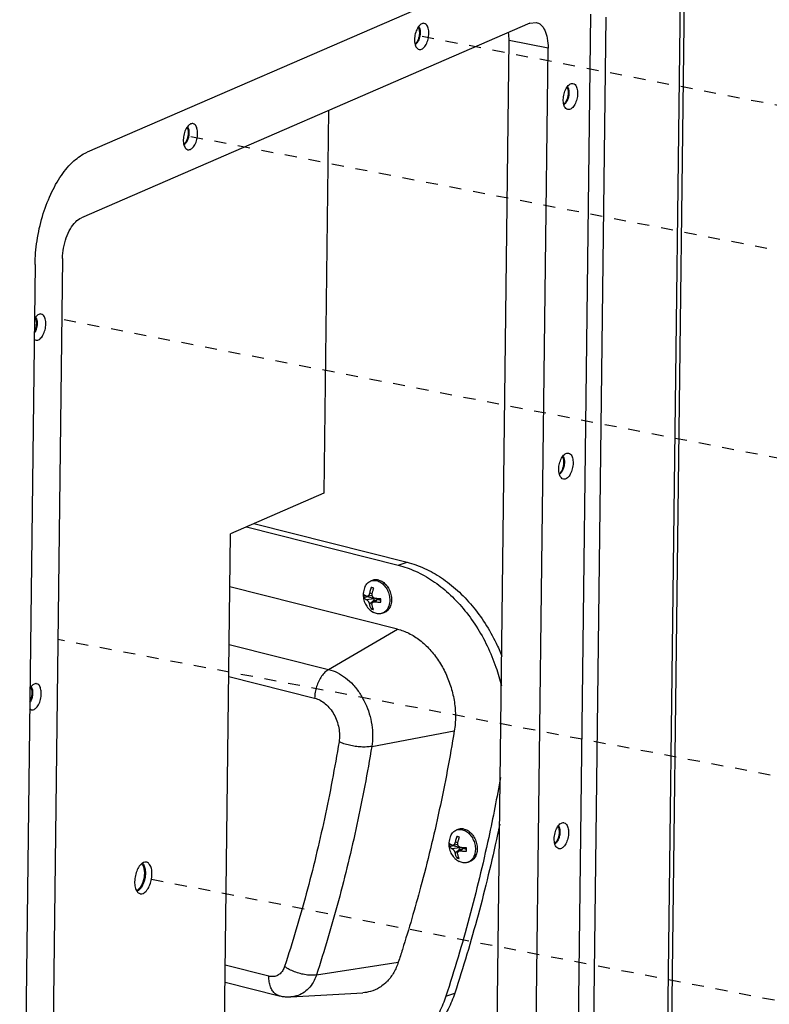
# Paper-space layout 'Layout1' of a CAD drawing. Header units: inches. Extents: x 29 to 351, y 58 to 234.
# Tile 61 of 104: x 82 to 89, y 180 to 189. Entities that reach past the tile are written whole.
import ezdxf

# ---------------------------------------------------------------- set-up
doc = ezdxf.new("R2010")
doc.units = ezdxf.units.IN
doc.header["$LTSCALE"] = 1.1
doc.header["$MEASUREMENT"] = 0
doc.linetypes.add('DASHED', pattern=[0.2, 0.1, -0.1])
doc.layers.get('0').update_dxf_attribs({"linetype": 'CONTINUOUS'})
doc.layers.add('3_ALL_AXES', color=7, linetype='CONTINUOUS')
doc.layers.add('7_ALL_FEATURES', color=7, linetype='CONTINUOUS')

psp = doc.layouts.get("Layout1")

# ---------------------------------------------------------------- linework, layer by layer
at = {"color": 4, "linetype": 'DASHED'}
for p, q in [((105.7652, 185.238), (85.7834, 189.1136)), ((103.641, 184.3169), (83.6593, 188.1925)), ((96.6437, 183.7657), (82.4767, 186.5135)), ((90.2829, 182.0809), (82.4407, 183.5713)), ((96.5828, 178.7908), (83.226, 181.3815))]:
    psp.add_line(p, q, dxfattribs=at)
at = {"color": 7, "linetype": 'Continuous'}
for p, q in [((84.9268, 188.4325), (84.8838, 184.9154)), ((84.8838, 184.9154), (84.0268, 184.5438)), ((84.1728, 184.6071), (85.568, 184.2557)), ((84.2413, 184.6368), (85.6493, 184.2822)), ((83.9623, 179.2611), (84.0268, 184.5438)), ((85.568, 184.2557), (85.6493, 184.2822)), ((85.3375, 184.1173), (85.3206, 184.1118)), ((85.5608, 183.6684), (84.0209, 184.0562)), ((85.2826, 183.9639), (85.2528, 183.9542)), ((85.2755, 183.9394), (85.3427, 183.9487)), ((85.2826, 183.9639), (85.2826, 183.9687)), ((85.3427, 183.9487), (85.2826, 183.9639)), ((85.3284, 183.9761), (85.2829, 183.9687)), ((85.303, 183.8974), (85.3487, 183.9397)), ((85.3281, 183.9909), (85.3042, 183.9976)), ((85.3753, 183.9392), (85.3368, 183.916)), ((85.3485, 183.923), (85.3487, 183.9397)), ((85.3788, 183.9396), (85.3554, 183.9193)), ((85.409, 183.9321), (85.3788, 183.9396)), ((85.3365, 183.8605), (85.318, 183.8545)), ((85.4353, 183.8179), (85.4184, 183.8124)), ((84.9288, 183.2975), (85.5608, 183.6684)), ((84.0144, 183.5278), (84.9288, 183.2975)), ((84.0108, 183.2323), (84.8002, 183.0334)), ((85.3241, 182.5904), (86.0832, 182.7338)), ((86.1243, 181.829), (86.1074, 181.8235)), ((86.0694, 181.6757), (86.0396, 181.6659)), ((86.0694, 181.6757), (86.0694, 181.6805)), ((86.1296, 181.6605), (86.0694, 181.6757)), ((86.1152, 181.6879), (86.0698, 181.6805)), ((86.1149, 181.7026), (86.091, 181.7093)), ((86.0623, 181.6512), (86.1296, 181.6605)), ((86.0898, 181.6092), (86.1355, 181.6514)), ((86.1233, 181.5723), (86.1048, 181.5663)), ((86.1621, 181.651), (86.1236, 181.6278)), ((86.1353, 181.6348), (86.1355, 181.6514)), ((86.1657, 181.6514), (86.1422, 181.6311)), ((86.1958, 181.6438), (86.1657, 181.6514)), ((86.2221, 181.5296), (86.2052, 181.5241)), ((84.3796, 180.4784), (83.9784, 180.5795)), ((84.8159, 180.4904), (85.5688, 180.6085)), ((83.9765, 180.4245), (84.4743, 180.2991)), ((84.5818, 180.2887), (85.2413, 180.3262)), ((86.0063, 180.2965), (86.0875, 180.323))]:
    psp.add_line(p, q, dxfattribs=at)
for centre, major_axis, ratio, end_param in [((85.3414, 183.94), (0.00459, -0.00702), 0.937286, 3.843734), ((85.3799, 183.9303), (0.00542, -0.00829), 0.670759, 2.985438), ((86.1283, 181.6518), (0.00459, -0.00702), 0.937286, 3.843734), ((86.1667, 181.6421), (0.00542, -0.00829), 0.670759, 2.985438)]:
    psp.add_ellipse(centre, major_axis=major_axis, ratio=ratio, start_param=2.439451, end_param=end_param, dxfattribs=at)
for points, start_tangent, end_tangent in [([(85.568, 184.2557), (85.7279, 184.1993), (85.8833, 184.1124), (86.0303, 183.9971), (86.1652, 183.8563), (86.2847, 183.6935), (86.3856, 183.513), (86.4654, 183.3192), (86.5153, 183.1474)], (0.969715, -0.244238), (0.230247, -0.973132)), ([(85.6493, 184.2822), (85.8091, 184.2259), (85.9645, 184.139), (86.1115, 184.0236), (86.2465, 183.8828), (86.3659, 183.7201), (86.4668, 183.5395), (86.5197, 183.4186)], (0.969715, -0.244238), (0.366728, -0.930328)), ([(85.2636, 184.0586), (85.2732, 184.0753), (85.2857, 184.0902), (85.3003, 184.102), (85.3165, 184.1103), (85.3206, 184.1118)], (0.430563, 0.902561), (0.950654, 0.310252)), ([(85.3206, 184.1118), (85.3341, 184.115), (85.3525, 184.1159), (85.3713, 184.113)], (0.950654, 0.310252), (0.969715, -0.244238)), ([(85.3882, 184.1185), (85.3694, 184.1214), (85.3509, 184.1205), (85.3375, 184.1173)], (-0.969715, 0.244238), (-0.950629, -0.310331)), ([(85.3713, 184.113), (85.3902, 184.1064), (85.4084, 184.0962), (85.4258, 184.0828), (85.4417, 184.0664), (85.4559, 184.0474), (85.4679, 184.0263), (85.4776, 184.0036), (85.4845, 183.9799), (85.4887, 183.9557), (85.4898, 183.9318)], (0.969715, -0.244238), (-0.012225, -0.999925)), ([(85.3882, 184.1185), (85.407, 184.1119), (85.4253, 184.1018), (85.4426, 184.0883), (85.4563, 184.0745)], (0.969715, -0.244238), (0.662515, -0.749049)), ([(85.2636, 184.0586), (85.2541, 184.0344), (85.2482, 184.009), (85.246, 183.983)], (-0.430549, -0.902567), (-0.012225, -0.999925)), ([(85.3204, 184.0507), (85.3132, 184.0313), (85.3079, 184.0136), (85.3042, 183.9976)], (-0.382585, -0.923921), (-0.198628, -0.980075)), ([(85.3445, 184.0446), (85.336, 184.0465), (85.3279, 184.0485), (85.3204, 184.0507)], (-0.979769, 0.200131), (-0.955469, 0.295093)), ([(85.3283, 183.9915), (85.3309, 184.0032), (85.3343, 184.0159), (85.3388, 184.0298), (85.3445, 184.0446)], (0.198628, 0.980075), (0.382585, 0.923921)), ([(85.4563, 184.0745), (85.4586, 184.0719), (85.4728, 184.0529), (85.4848, 184.0318), (85.4944, 184.0091), (85.5014, 183.9854), (85.5055, 183.9612), (85.5067, 183.9373), (85.5059, 183.9217)], (0.662515, -0.749049), (-0.097248, -0.99526)), ([(85.246, 183.983), (85.2474, 183.958), (85.2524, 183.933), (85.2607, 183.9094), (85.2719, 183.8875), (85.2859, 183.8675), (85.3022, 183.8498), (85.3206, 183.8344), (85.341, 183.8216)], (-0.012225, -0.999925), (0.880283, -0.474449)), ([(85.2525, 183.9691), (85.2525, 183.9641), (85.2526, 183.9591), (85.2528, 183.9542)], (-0.012225, -0.999925), (0.060573, -0.998164)), ([(85.2532, 183.9844), (85.2528, 183.9792), (85.2526, 183.9742), (85.2525, 183.9691)], (-0.081537, -0.99667), (-0.012225, -0.999925)), ([(85.2528, 183.9542), (85.2595, 183.9484), (85.2672, 183.9436), (85.2755, 183.9394)], (0.686177, -0.727435), (0.911688, -0.410884)), ([(85.2759, 183.9696), (85.2697, 183.9726), (85.2637, 183.976), (85.2581, 183.9799), (85.2532, 183.9844)], (-0.911688, 0.410884), (-0.686177, 0.727435)), ([(85.2755, 183.9394), (85.2791, 183.9374), (85.2824, 183.9348), (85.2853, 183.9319), (85.2881, 183.9287), (85.2908, 183.9251), (85.2933, 183.9212), (85.2957, 183.9171), (85.2978, 183.9128), (85.2998, 183.9082), (85.3015, 183.9031), (85.303, 183.8974)], (0.911688, -0.410884), (0.201193, -0.979552)), ([(85.2829, 183.9687), (85.2828, 183.9687), (85.2795, 183.9686), (85.2759, 183.9696)], (-0.986993, -0.16076), (-0.911688, 0.410884)), ([(85.3042, 183.9976), (85.3026, 183.9915), (85.3007, 183.9864), (85.2987, 183.9822), (85.2965, 183.9786), (85.294, 183.9755), (85.2914, 183.9729), (85.2886, 183.9709), (85.2858, 183.9695), (85.2829, 183.9687)], (-0.198628, -0.980075), (-0.986993, -0.16076)), ([(85.3284, 183.9761), (85.3278, 183.9795), (85.3275, 183.9852), (85.3283, 183.9915)], (-0.209758, 0.977753), (0.198628, 0.980075)), ([(85.3557, 183.9495), (85.35, 183.9509), (85.3452, 183.953), (85.3412, 183.9555), (85.3378, 183.9585), (85.3348, 183.962), (85.3322, 183.9659), (85.3302, 183.9701), (85.3287, 183.9746), (85.3284, 183.9761)], (-0.991136, 0.132852), (-0.209758, 0.977753)), ([(85.4096, 183.945), (85.3889, 183.9461), (85.3711, 183.9477), (85.3557, 183.9495)], (-0.999246, 0.038828), (-0.991136, 0.132852)), ([(85.4089, 183.9297), (85.409, 183.9348), (85.4093, 183.9398), (85.4096, 183.945)], (0.012225, 0.999925), (0.081537, 0.99667)), ([(85.4093, 183.9148), (85.409, 183.9197), (85.4089, 183.9247), (85.4089, 183.9297)], (-0.060573, 0.998164), (0.012225, 0.999925)), ([(85.4898, 183.9318), (85.4881, 183.9085), (85.4834, 183.8866), (85.4759, 183.8665), (85.4658, 183.8488), (85.4533, 183.8339), (85.4387, 183.8221), (85.4344, 183.8195)], (-0.012225, -0.999925), (-0.867513, -0.497415)), ([(85.303, 183.8974), (85.3053, 183.8874), (85.3085, 183.8768), (85.3126, 183.8658), (85.318, 183.8545)], (0.201193, -0.979552), (0.470666, -0.882311)), ([(85.318, 183.8545), (85.3255, 183.8523), (85.3336, 183.8503), (85.3421, 183.8484)], (0.955469, -0.295093), (0.979769, -0.200131)), ([(85.3271, 183.8914), (85.3265, 183.8968), (85.3268, 183.9013), (85.3278, 183.9052), (85.3294, 183.9085), (85.3315, 183.9115), (85.3341, 183.9141), (85.3368, 183.916)], (-0.201193, 0.979552), (0.856605, 0.515973)), ([(85.3421, 183.8484), (85.3353, 183.8633), (85.3304, 183.8777), (85.3271, 183.8914)], (-0.470666, 0.882311), (-0.201193, 0.979552)), ([(85.3368, 183.916), (85.3372, 183.9163), (85.3407, 183.9179), (85.3447, 183.919), (85.3496, 183.9196), (85.3554, 183.9193)], (0.856605, 0.515973), (0.991136, -0.132852)), ([(85.3554, 183.9193), (85.3665, 183.918), (85.3791, 183.9167), (85.3933, 183.9156), (85.4093, 183.9148)], (0.991136, -0.132852), (0.999246, -0.038828)), ([(85.5059, 183.9217), (85.5049, 183.914), (85.5002, 183.8921), (85.4928, 183.872), (85.4826, 183.8543), (85.4702, 183.8394), (85.4556, 183.8277), (85.4394, 183.8193), (85.4353, 183.8179)], (-0.097248, -0.99526), (-0.950629, -0.310331)), ([(85.3677, 183.8111), (85.3489, 183.8177), (85.341, 183.8216)], (-0.969715, 0.244238), (-0.880281, 0.474454)), ([(85.4184, 183.8124), (85.4049, 183.8092), (85.3865, 183.8082), (85.3677, 183.8111)], (-0.950654, -0.310252), (-0.969715, 0.244238)), ([(85.4344, 183.8195), (85.4225, 183.8138), (85.4184, 183.8124)], (-0.867513, -0.497415), (-0.950654, -0.310252)), ([(85.5608, 183.6684), (85.6653, 183.6292), (85.7655, 183.5659), (85.8577, 183.4809), (85.9383, 183.3773), (86.0044, 183.259), (86.0534, 183.1307), (86.0835, 182.997), (86.0936, 182.863), (86.0832, 182.7338)], (0.969715, -0.244238), (-0.161833, -0.986818)), ([(84.9288, 183.2975), (84.8948, 183.2714), (84.8638, 183.2351), (84.8376, 183.1906), (84.8177, 183.1403), (84.805, 183.087), (84.8002, 183.0334)], (-0.862489, -0.506076), (-0.012225, -0.999925)), ([(84.9288, 183.2975), (85.0079, 183.2679), (85.0837, 183.22), (85.1535, 183.1556), (85.2145, 183.0773), (85.2645, 182.9878), (85.3016, 182.8907), (85.3243, 182.7895), (85.332, 182.6881), (85.3241, 182.5904)], (0.969715, -0.244238), (-0.161833, -0.986818)), ([(84.8002, 183.0334), (84.8506, 183.0138), (84.8982, 182.9812), (84.941, 182.9373), (84.9768, 182.8842), (85.0041, 182.8244), (85.0215, 182.7606), (85.0282, 182.6959), (85.0238, 182.6334)], (0.96884, -0.247686), (-0.159261, -0.987237)), ([(86.0832, 182.7338), (85.9453, 182.0058), (85.7737, 181.2966), (85.6059, 180.7237)], (-0.161833, -0.986818), (-0.302095, -0.953278)), ([(85.0238, 182.6334), (84.8899, 181.9258), (84.723, 181.2366), (84.5239, 180.5678)], (-0.161871, -0.986812), (-0.310697, -0.950509)), ([(85.3241, 182.5904), (85.1879, 181.8711), (85.0183, 181.1703), (84.8159, 180.4904)], (-0.161833, -0.986818), (-0.310737, -0.950496)), ([(85.3241, 182.5904), (85.2784, 182.585), (85.2272, 182.5849), (85.1733, 182.5901), (85.1195, 182.6003), (85.0688, 182.615), (85.0238, 182.6334)], (-0.982607, -0.185698), (-0.900644, 0.434557)), ([(86.5072, 182.3052), (86.3988, 181.7532), (86.2199, 181.0139), (86.0063, 180.2965)], (-0.174894, -0.984587), (-0.310737, -0.950496)), ([(86.5003, 181.8751), (86.4801, 181.7798), (86.3011, 181.0404), (86.0875, 180.323)], (-0.204274, -0.978914), (-0.310737, -0.950496)), ([(86.0504, 181.7704), (86.0409, 181.7462), (86.035, 181.7207), (86.0328, 181.6948)], (-0.430549, -0.902567), (-0.012225, -0.999925)), ([(86.0504, 181.7704), (86.06, 181.7871), (86.0725, 181.802), (86.0871, 181.8138), (86.1033, 181.8221), (86.1074, 181.8235)], (0.430563, 0.902561), (0.950654, 0.310252)), ([(86.1072, 181.7625), (86.1, 181.743), (86.0947, 181.7253), (86.091, 181.7093)], (-0.382585, -0.923921), (-0.198628, -0.980075)), ([(86.1313, 181.7564), (86.1228, 181.7583), (86.1147, 181.7603), (86.1072, 181.7625)], (-0.979769, 0.200131), (-0.955469, 0.295093)), ([(86.1074, 181.8235), (86.1209, 181.8267), (86.1393, 181.8277), (86.1582, 181.8248)], (0.950654, 0.310252), (0.969715, -0.244238)), ([(86.1151, 181.7033), (86.1177, 181.715), (86.1212, 181.7277), (86.1256, 181.7415), (86.1313, 181.7564)], (0.198628, 0.980075), (0.382585, 0.923921)), ([(86.175, 181.8303), (86.1562, 181.8332), (86.1378, 181.8323), (86.1243, 181.829)], (-0.969715, 0.244238), (-0.950629, -0.310331)), ([(86.1582, 181.8248), (86.177, 181.8182), (86.1953, 181.808), (86.2126, 181.7946), (86.2285, 181.7781), (86.2427, 181.7591), (86.2548, 181.738), (86.2644, 181.7153), (86.2713, 181.6916), (86.2755, 181.6675), (86.2767, 181.6435)], (0.969715, -0.244238), (-0.012225, -0.999925)), ([(86.175, 181.8303), (86.1938, 181.8237), (86.2121, 181.8135), (86.2295, 181.8001), (86.2431, 181.7863)], (0.969715, -0.244238), (0.662515, -0.749049)), ([(86.2431, 181.7863), (86.2454, 181.7836), (86.2596, 181.7646), (86.2716, 181.7435), (86.2812, 181.7209), (86.2882, 181.6972), (86.2923, 181.673), (86.2935, 181.649), (86.2927, 181.6335)], (0.662515, -0.749049), (-0.097248, -0.99526)), ([(86.0328, 181.6948), (86.0342, 181.6698), (86.0392, 181.6448), (86.0475, 181.6212), (86.0587, 181.5992), (86.0727, 181.5793), (86.089, 181.5615), (86.1074, 181.5462), (86.1278, 181.5334)], (-0.012225, -0.999925), (0.880283, -0.474449)), ([(86.04, 181.6961), (86.0396, 181.691), (86.0394, 181.6859), (86.0393, 181.6809)], (-0.081537, -0.99667), (-0.012225, -0.999925)), ([(86.0393, 181.6809), (86.0393, 181.6758), (86.0394, 181.6709), (86.0396, 181.6659)], (-0.012225, -0.999925), (0.060573, -0.998164)), ([(86.0396, 181.6659), (86.0463, 181.6602), (86.054, 181.6553), (86.0623, 181.6512)], (0.686177, -0.727435), (0.911688, -0.410884)), ([(86.0627, 181.6814), (86.0565, 181.6844), (86.0505, 181.6878), (86.0449, 181.6917), (86.04, 181.6961)], (-0.911688, 0.410884), (-0.686177, 0.727435)), ([(86.0698, 181.6805), (86.0696, 181.6804), (86.0663, 181.6804), (86.0627, 181.6814)], (-0.986993, -0.16076), (-0.911688, 0.410884)), ([(86.091, 181.7093), (86.0894, 181.7032), (86.0876, 181.6982), (86.0855, 181.694), (86.0833, 181.6904), (86.0808, 181.6873), (86.0782, 181.6847), (86.0755, 181.6827), (86.0726, 181.6813), (86.0698, 181.6805)], (-0.198628, -0.980075), (-0.986993, -0.16076)), ([(86.1152, 181.6878), (86.1146, 181.6913), (86.1144, 181.6969), (86.1151, 181.7033)], (-0.209758, 0.977753), (0.198628, 0.980075)), ([(86.1426, 181.6613), (86.1368, 181.6626), (86.132, 181.6647), (86.128, 181.6673), (86.1246, 181.6703), (86.1216, 181.6737), (86.119, 181.6777), (86.117, 181.6819), (86.1155, 181.6864), (86.1152, 181.6878)], (-0.991136, 0.132852), (-0.209758, 0.977753)), ([(86.0623, 181.6512), (86.0659, 181.6491), (86.0692, 181.6465), (86.0721, 181.6436), (86.0749, 181.6404), (86.0776, 181.6369), (86.0802, 181.6329), (86.0825, 181.6288), (86.0846, 181.6245), (86.0866, 181.62), (86.0884, 181.6148), (86.0898, 181.6092)], (0.911688, -0.410884), (0.201193, -0.979552)), ([(86.0898, 181.6092), (86.0922, 181.5991), (86.0953, 181.5885), (86.0995, 181.5775), (86.1048, 181.5663)], (0.201193, -0.979552), (0.470666, -0.882311)), ([(86.1139, 181.6031), (86.1133, 181.6085), (86.1136, 181.6131), (86.1147, 181.6169), (86.1162, 181.6203), (86.1183, 181.6233), (86.121, 181.6259), (86.1236, 181.6278)], (-0.201193, 0.979552), (0.856605, 0.515973)), ([(86.1289, 181.5602), (86.1221, 181.575), (86.1172, 181.5894), (86.1139, 181.6031)], (-0.470666, 0.882311), (-0.201193, 0.979552)), ([(86.1236, 181.6278), (86.124, 181.628), (86.1275, 181.6297), (86.1315, 181.6308), (86.1364, 181.6314), (86.1422, 181.6311)], (0.856605, 0.515973), (0.991136, -0.132852)), ([(86.1422, 181.6311), (86.1533, 181.6297), (86.1659, 181.6285), (86.1801, 181.6274), (86.1961, 181.6265)], (0.991136, -0.132852), (0.999246, -0.038828)), ([(86.1964, 181.6567), (86.1758, 181.6579), (86.1579, 181.6594), (86.1426, 181.6613)], (-0.999246, 0.038828), (-0.991136, 0.132852)), ([(86.1957, 181.6415), (86.1958, 181.6465), (86.1961, 181.6516), (86.1964, 181.6567)], (0.012225, 0.999925), (0.081537, 0.99667)), ([(86.1961, 181.6265), (86.1958, 181.6314), (86.1957, 181.6364), (86.1957, 181.6415)], (-0.060573, 0.998164), (0.012225, 0.999925)), ([(86.2767, 181.6435), (86.2749, 181.6203), (86.2702, 181.5984), (86.2627, 181.5783), (86.2526, 181.5606), (86.2401, 181.5457), (86.2256, 181.5339), (86.2213, 181.5313)], (-0.012225, -0.999925), (-0.867513, -0.497415)), ([(86.2927, 181.6335), (86.2918, 181.6258), (86.2871, 181.6039), (86.2796, 181.5838), (86.2695, 181.5661), (86.257, 181.5512), (86.2424, 181.5394), (86.2262, 181.5311), (86.2221, 181.5296)], (-0.097248, -0.99526), (-0.950629, -0.310331)), ([(86.1048, 181.5663), (86.1123, 181.5641), (86.1204, 181.5621), (86.1289, 181.5602)], (0.955469, -0.295093), (0.979769, -0.200131)), ([(86.1545, 181.5229), (86.1357, 181.5295), (86.1278, 181.5334)], (-0.969715, 0.244238), (-0.880281, 0.474454)), ([(86.2052, 181.5241), (86.1918, 181.5209), (86.1733, 181.52), (86.1545, 181.5229)], (-0.950654, -0.310252), (-0.969715, 0.244238)), ([(86.2213, 181.5313), (86.2093, 181.5256), (86.2052, 181.5241)], (-0.867513, -0.497415), (-0.950654, -0.310252)), ([(85.6059, 180.7237), (85.5688, 180.6085)], (-0.302095, -0.953278), (-0.310737, -0.950496)), ([(85.5688, 180.6085), (85.5267, 180.513), (85.4684, 180.4341), (85.4496, 180.4156)], (-0.310737, -0.950496), (-0.735905, -0.677085)), ([(84.5239, 180.5678), (84.5067, 180.5309), (84.4819, 180.5018), (84.4512, 180.4827), (84.4162, 180.4748), (84.3796, 180.4784)], (-0.311235, -0.950333), (-0.969874, 0.243607)), ([(84.8159, 180.4904), (84.7708, 180.4874), (84.7206, 180.4913), (84.668, 180.5021), (84.6158, 180.5191), (84.5669, 180.5414), (84.5239, 180.5678)], (-0.987931, -0.154893), (-0.814136, 0.580675)), ([(84.8159, 180.4904), (84.7857, 180.4222), (84.7441, 180.3658), (84.6927, 180.3237), (84.6337, 180.2975), (84.5818, 180.2887)], (-0.310737, -0.950496), (-0.998364, -0.057179)), ([(84.4743, 180.2991), (84.4691, 180.3006), (84.4388, 180.3168), (84.4135, 180.3445), (84.3946, 180.3821), (84.3831, 180.4275), (84.3796, 180.4784)], (-0.97012, 0.242626), (0.012225, 0.999925)), ([(85.4496, 180.4156), (85.4076, 180.3823)], (-0.735905, -0.677085), (-0.829149, -0.559027)), ([(85.4076, 180.3823), (85.3965, 180.3752), (85.314, 180.3385), (85.2412, 180.3262)], (-0.829149, -0.559027), (-0.998374, -0.057)), ([(86.0875, 180.323), (86.027, 180.1758), (85.9476, 180.0465), (85.8513, 179.938), (85.7404, 179.8529), (85.6172, 179.7931), (85.5968, 179.786)], (-0.310737, -0.950496), (-0.950623, -0.310348)), ([(84.4743, 180.2991), (84.5102, 180.2919), (84.5461, 180.2885), (84.5818, 180.2887)], (0.969715, -0.244238), (0.998384, 0.056819)), ([(86.0063, 180.2965), (85.9457, 180.1493), (85.8664, 180.02), (85.7701, 179.9115), (85.6591, 179.8264), (85.5944, 179.791)], (-0.310737, -0.950496), (-0.902755, -0.430154))]:
    psp.add_spline(points, degree=3, dxfattribs=dict(at, start_tangent=start_tangent, end_tangent=end_tangent))
at = {"layer": '3_ALL_AXES', "color": 7, "linetype": 'Continuous'}
for points, start_tangent, end_tangent in [([(85.8065, 189.2332), (85.7995, 189.234), (85.7702, 189.2213), (85.7435, 189.1873), (85.7247, 189.1387), (85.7176, 189.0851)], (-0.974783, 0.223156), (-0.012225, -0.999925)), ([(85.8493, 189.1422), (85.8434, 189.1901), (85.8256, 189.2229), (85.8065, 189.2332)], (0.012225, 0.999925), (-0.974783, 0.223156)), ([(85.7176, 189.0851), (85.7235, 189.0372), (85.7413, 189.0044), (85.7603, 188.9941)], (-0.012225, -0.999925), (0.974783, -0.223156)), ([(85.7603, 188.9941), (85.7674, 188.9932), (85.7967, 189.006), (85.8234, 189.04), (85.8421, 189.0886), (85.8493, 189.1422)], (0.974783, -0.223156), (0.012225, 0.999925)), ([(87.0842, 188.533), (87.0913, 188.5866), (87.1101, 188.6352), (87.1368, 188.6692), (87.1661, 188.6819), (87.1731, 188.6811)], (0.012225, 0.999925), (0.974783, -0.223156)), ([(87.1731, 188.6811), (87.1922, 188.6708), (87.21, 188.638), (87.2159, 188.5901)], (0.974783, -0.223156), (-0.012225, -0.999925)), ([(87.2159, 188.5901), (87.2088, 188.5365), (87.19, 188.4879), (87.1633, 188.4538), (87.134, 188.4411), (87.127, 188.442)], (-0.012225, -0.999925), (-0.974783, 0.223156)), ([(87.127, 188.442), (87.1079, 188.4523), (87.0901, 188.485), (87.0842, 188.533)], (-0.974783, 0.223156), (0.012225, 0.999925)), ([(83.6824, 188.312), (83.6753, 188.3129), (83.646, 188.3002), (83.6193, 188.2661), (83.6006, 188.2175), (83.5934, 188.1639)], (-0.974783, 0.223156), (-0.012225, -0.999925)), ([(83.7251, 188.221), (83.7192, 188.2689), (83.7014, 188.3017), (83.6824, 188.312)], (0.012225, 0.999925), (-0.974783, 0.223156)), ([(83.6362, 188.0729), (83.6432, 188.0721), (83.6725, 188.0848), (83.6992, 188.1188), (83.718, 188.1674), (83.7251, 188.221)], (0.974783, -0.223156), (0.012225, 0.999925)), ([(83.5934, 188.1639), (83.5993, 188.116), (83.6171, 188.0832), (83.6362, 188.0729)], (-0.012225, -0.999925), (0.974783, -0.223156)), ([(82.2876, 186.5624), (82.2806, 186.5632), (82.2512, 186.5505), (82.2252, 186.5176)], (-0.974783, 0.223156), (-0.482352, -0.875977)), ([(82.3304, 186.4714), (82.3245, 186.5193), (82.3067, 186.5521), (82.2876, 186.5624)], (0.012225, 0.999925), (-0.974783, 0.223156)), ([(82.2414, 186.3233), (82.2485, 186.3224), (82.2778, 186.3351), (82.3044, 186.3692), (82.3232, 186.4178), (82.3304, 186.4714)], (0.974783, -0.223156), (0.012225, 0.999925)), ([(82.223, 186.333), (82.2414, 186.3233)], (0.749032, -0.662533), (0.974783, -0.223156)), ([(87.0427, 185.137), (87.0498, 185.1905), (87.0686, 185.2392), (87.0953, 185.2732), (87.1246, 185.2859), (87.1316, 185.2851)], (0.012225, 0.999925), (0.974783, -0.223156)), ([(87.1316, 185.2851), (87.1507, 185.2748), (87.1685, 185.242), (87.1744, 185.1941)], (0.974783, -0.223156), (-0.012225, -0.999925)), ([(87.1744, 185.1941), (87.1672, 185.1405), (87.1485, 185.0919), (87.1218, 185.0578), (87.0925, 185.0451), (87.0854, 185.0459)], (-0.012225, -0.999925), (-0.974783, 0.223156)), ([(87.0854, 185.0459), (87.0664, 185.0563), (87.0486, 185.089), (87.0427, 185.137)], (-0.974783, 0.223156), (0.012225, 0.999925)), ([(82.2461, 183.1664), (82.239, 183.1672), (82.2097, 183.1545), (82.1837, 183.1216)], (-0.974783, 0.223156), (-0.482352, -0.875977)), ([(82.2888, 183.0754), (82.2829, 183.1233), (82.2652, 183.1561), (82.2461, 183.1664)], (0.012225, 0.999925), (-0.974783, 0.223156)), ([(82.1999, 182.9272), (82.2069, 182.9264), (82.2362, 182.9391), (82.2629, 182.9732), (82.2817, 183.0218), (82.2888, 183.0754)], (0.974783, -0.223156), (0.012225, 0.999925)), ([(82.1815, 182.937), (82.1999, 182.9272)], (0.749032, -0.662533), (0.974783, -0.223156)), ([(87.0012, 181.7409), (87.0083, 181.7945), (87.0271, 181.8431), (87.0538, 181.8772), (87.0831, 181.8899), (87.0901, 181.8891)], (0.012225, 0.999925), (0.974783, -0.223156)), ([(87.0901, 181.8891), (87.1092, 181.8787), (87.127, 181.846), (87.1329, 181.798)], (0.974783, -0.223156), (-0.012225, -0.999925)), ([(87.1329, 181.798), (87.1257, 181.7445), (87.1069, 181.6958), (87.0803, 181.6618), (87.051, 181.6491), (87.0439, 181.6499)], (-0.012225, -0.999925), (-0.974783, 0.223156)), ([(87.0439, 181.6499), (87.0248, 181.6602), (87.0071, 181.693), (87.0012, 181.7409)], (-0.974783, 0.223156), (0.012225, 0.999925)), ([(83.2541, 181.5263), (83.2277, 181.523), (83.1971, 181.499), (83.1709, 181.4571), (83.1531, 181.4037), (83.1463, 181.3469)], (-0.985046, 0.172293), (-0.012225, -0.999925)), ([(83.3056, 181.416), (83.3002, 181.4675), (83.2835, 181.506), (83.2581, 181.5254), (83.2541, 181.5263)], (0.012225, 0.999925), (-0.985046, 0.172293)), ([(83.1978, 181.2366), (83.2243, 181.24), (83.2549, 181.264), (83.2811, 181.3059), (83.2989, 181.3592), (83.3056, 181.416)], (0.985046, -0.172293), (0.012225, 0.999925)), ([(83.1463, 181.3469), (83.1517, 181.2954), (83.1684, 181.257), (83.1939, 181.2375), (83.1978, 181.2366)], (-0.012225, -0.999925), (0.985046, -0.172293))]:
    psp.add_spline(points, degree=3, dxfattribs=dict(at, start_tangent=start_tangent, end_tangent=end_tangent))
at = {"layer": '7_ALL_FEATURES', "color": 7, "linetype": 'Continuous'}
for p, q in [((87.8094, 160.6738), (88.2023, 192.8077)), ((87.8467, 160.7095), (88.2396, 192.8434)), ((87.021, 189.9195), (82.7089, 188.0495)), ((87.1977, 177.7726), (87.3389, 189.319)), ((87.3369, 177.7456), (87.4781, 189.292)), ((86.778, 189.2353), (82.6571, 187.4482)), ((86.778, 189.2353), (86.8342, 189.2426)), ((86.4489, 177.8414), (86.5862, 189.0765)), ((86.9442, 189.0071), (86.5862, 189.0765)), ((86.8068, 177.772), (86.9442, 189.0071)), ((82.2315, 187.0167), (82.0903, 175.4703)), ((82.4835, 187.0727), (82.3461, 175.8375)), ((83.1636, 181.2681), (83.1681, 181.2698))]:
    psp.add_line(p, q, dxfattribs=at)
for points, start_tangent, end_tangent in [([(85.7224, 189.0464), (85.7264, 189.049), (85.7341, 189.0561), (85.7415, 189.0652), (85.7482, 189.0763), (85.754, 189.0888), (85.7587, 189.1025), (85.7622, 189.1169), (85.7645, 189.1315), (85.7654, 189.146), (85.7648, 189.1599), (85.7629, 189.1728), (85.7597, 189.1842), (85.7552, 189.1939), (85.7523, 189.1984)], (0.860752, 0.509025), (-0.598812, 0.80089)), ([(85.7566, 189.2039), (85.7603, 189.1976), (85.7651, 189.1857), (85.7682, 189.1717), (85.7698, 189.1562), (85.7696, 189.1396), (85.7676, 189.1226), (85.7641, 189.1057), (85.759, 189.0895), (85.7526, 189.0745), (85.745, 189.0613), (85.7366, 189.0503), (85.7275, 189.0419), (85.7234, 189.039)], (0.565648, -0.824647), (-0.852243, -0.523147)), ([(86.8342, 189.2426), (86.8772, 189.2209), (86.9139, 189.1706), (86.9371, 189.0965), (86.9442, 189.0071)], (0.980632, -0.195859), (-0.012225, -0.999925)), ([(86.5862, 189.0765), (86.5818, 189.1498)], (0.012225, 0.999925), (-0.141432, 0.989948)), ([(87.0891, 188.4943), (87.093, 188.4969), (87.1008, 188.504), (87.1081, 188.5131), (87.1148, 188.5242), (87.1206, 188.5367), (87.1253, 188.5504), (87.1289, 188.5647), (87.1311, 188.5794), (87.132, 188.5939), (87.1315, 188.6078), (87.1296, 188.6207), (87.1263, 188.6321), (87.1219, 188.6418), (87.1189, 188.6463)], (0.860752, 0.509025), (-0.598812, 0.80089)), ([(87.1233, 188.6518), (87.127, 188.6455), (87.1317, 188.6336), (87.1349, 188.6196), (87.1364, 188.6041), (87.1362, 188.5875), (87.1343, 188.5705), (87.1307, 188.5536), (87.1256, 188.5374), (87.1192, 188.5224), (87.1116, 188.5092), (87.1032, 188.4982), (87.0942, 188.4898), (87.09, 188.4869)], (0.565648, -0.824647), (-0.852243, -0.523147)), ([(83.5983, 188.1252), (83.6022, 188.1278), (83.61, 188.1349), (83.6173, 188.1441), (83.624, 188.1551), (83.6298, 188.1676), (83.6346, 188.1813), (83.6381, 188.1957), (83.6403, 188.2104), (83.6412, 188.2249), (83.6407, 188.2387), (83.6388, 188.2516), (83.6356, 188.2631), (83.6311, 188.2727), (83.6281, 188.2772)], (0.860752, 0.509025), (-0.598812, 0.80089)), ([(83.6325, 188.2827), (83.6362, 188.2765), (83.6409, 188.2645), (83.6441, 188.2505), (83.6456, 188.235), (83.6454, 188.2184), (83.6435, 188.2014), (83.6399, 188.1845), (83.6349, 188.1683), (83.6284, 188.1533), (83.6209, 188.1401), (83.6124, 188.1291), (83.6034, 188.1207), (83.5992, 188.1178)], (0.565648, -0.824647), (-0.852243, -0.523147)), ([(82.2315, 187.0167), (82.2496, 187.2357), (82.2992, 187.4592), (82.3754, 187.6629), (82.4736, 187.8366), (82.5891, 187.9701), (82.7089, 188.0495)], (0.012225, 0.999925), (0.917444, 0.397864)), ([(82.4835, 187.0727), (82.4929, 187.1693), (82.5181, 187.2642), (82.5564, 187.3471), (82.6046, 187.4108), (82.6571, 187.4482)], (0.012225, 0.999925), (0.917444, 0.397864)), ([(82.2377, 186.5331), (82.2414, 186.5268), (82.2461, 186.5149), (82.2493, 186.5009), (82.2508, 186.4854), (82.2506, 186.4688), (82.2487, 186.4518), (82.2452, 186.4349), (82.2401, 186.4187), (82.2337, 186.4037), (82.2261, 186.3905), (82.2239, 186.3873)], (0.565648, -0.824647), (-0.581084, -0.813843)), ([(82.224, 186.3965), (82.2292, 186.4055), (82.235, 186.418), (82.2398, 186.4317), (82.2433, 186.4461), (82.2456, 186.4607), (82.2464, 186.4752), (82.2459, 186.4891), (82.244, 186.502), (82.2408, 186.5134), (82.2363, 186.5231), (82.2334, 186.5276)], (0.548642, 0.836057), (-0.598812, 0.80089)), ([(87.0476, 185.0983), (87.0515, 185.1009), (87.0593, 185.1079), (87.0666, 185.1171), (87.0733, 185.1281), (87.0791, 185.1407), (87.0838, 185.1543), (87.0874, 185.1687), (87.0896, 185.1834), (87.0905, 185.1979), (87.0899, 185.2118), (87.088, 185.2247), (87.0848, 185.2361), (87.0803, 185.2458), (87.0774, 185.2503)], (0.860752, 0.509025), (-0.598812, 0.80089)), ([(87.0817, 185.2558), (87.0854, 185.2495), (87.0902, 185.2376), (87.0933, 185.2236), (87.0949, 185.208), (87.0947, 185.1915), (87.0927, 185.1745), (87.0892, 185.1575), (87.0841, 185.1413), (87.0777, 185.1264), (87.0701, 185.1132), (87.0617, 185.1022), (87.0527, 185.0937), (87.0485, 185.0909)], (0.565648, -0.824647), (-0.852243, -0.523147)), ([(82.1962, 183.1371), (82.1999, 183.1308), (82.2046, 183.1189), (82.2078, 183.1049), (82.2093, 183.0893), (82.2091, 183.0728), (82.2072, 183.0558), (82.2036, 183.0388), (82.1986, 183.0226), (82.1921, 183.0077), (82.1846, 182.9945), (82.1824, 182.9913)], (0.565648, -0.824647), (-0.581084, -0.813843)), ([(82.1825, 183.0005), (82.1877, 183.0094), (82.1935, 183.022), (82.1983, 183.0356), (82.2018, 183.05), (82.2041, 183.0647), (82.2049, 183.0792), (82.2044, 183.0931), (82.2025, 183.106), (82.1993, 183.1174), (82.1948, 183.1271), (82.1918, 183.1316)], (0.548642, 0.836057), (-0.598812, 0.80089)), ([(87.006, 181.7023), (87.0099, 181.7049), (87.0177, 181.7119), (87.0251, 181.7211), (87.0317, 181.7321), (87.0375, 181.7447), (87.0423, 181.7583), (87.0458, 181.7727), (87.0481, 181.7874), (87.049, 181.8019), (87.0484, 181.8158), (87.0465, 181.8286), (87.0433, 181.8401), (87.0388, 181.8498), (87.0359, 181.8543)], (0.860752, 0.509025), (-0.598812, 0.80089)), ([(87.0402, 181.8598), (87.0439, 181.8535), (87.0486, 181.8415), (87.0518, 181.8276), (87.0533, 181.812), (87.0531, 181.7955), (87.0512, 181.7784), (87.0477, 181.7615), (87.0426, 181.7453), (87.0362, 181.7304), (87.0286, 181.7171), (87.0202, 181.7061), (87.0111, 181.6977), (87.007, 181.6949)], (0.565648, -0.824647), (-0.852243, -0.523147)), ([(83.2196, 181.5167), (83.2219, 181.514), (83.2311, 181.4998), (83.2382, 181.4818), (83.243, 181.4609), (83.2453, 181.4376), (83.2449, 181.4127), (83.2421, 181.3872), (83.2367, 181.3618), (83.2291, 181.3375), (83.2195, 181.3151), (83.2081, 181.2952), (83.1955, 181.2787), (83.1819, 181.2661), (83.1681, 181.2578)], (0.680457, -0.732788), (-0.916767, -0.399422)), ([(83.1681, 181.2698), (83.1801, 181.2768), (83.1918, 181.2874), (83.2029, 181.3012), (83.2129, 181.3177), (83.2216, 181.3365), (83.2287, 181.357), (83.234, 181.3786), (83.2374, 181.4006), (83.2387, 181.4223), (83.2379, 181.4432), (83.235, 181.4625), (83.2302, 181.4797), (83.2235, 181.4942), (83.2152, 181.5056), (83.2107, 181.5098)], (0.917444, 0.397864), (-0.766782, 0.641908))]:
    psp.add_spline(points, degree=3, dxfattribs=dict(at, start_tangent=start_tangent, end_tangent=end_tangent))

doc.saveas('drawing.dxf')
